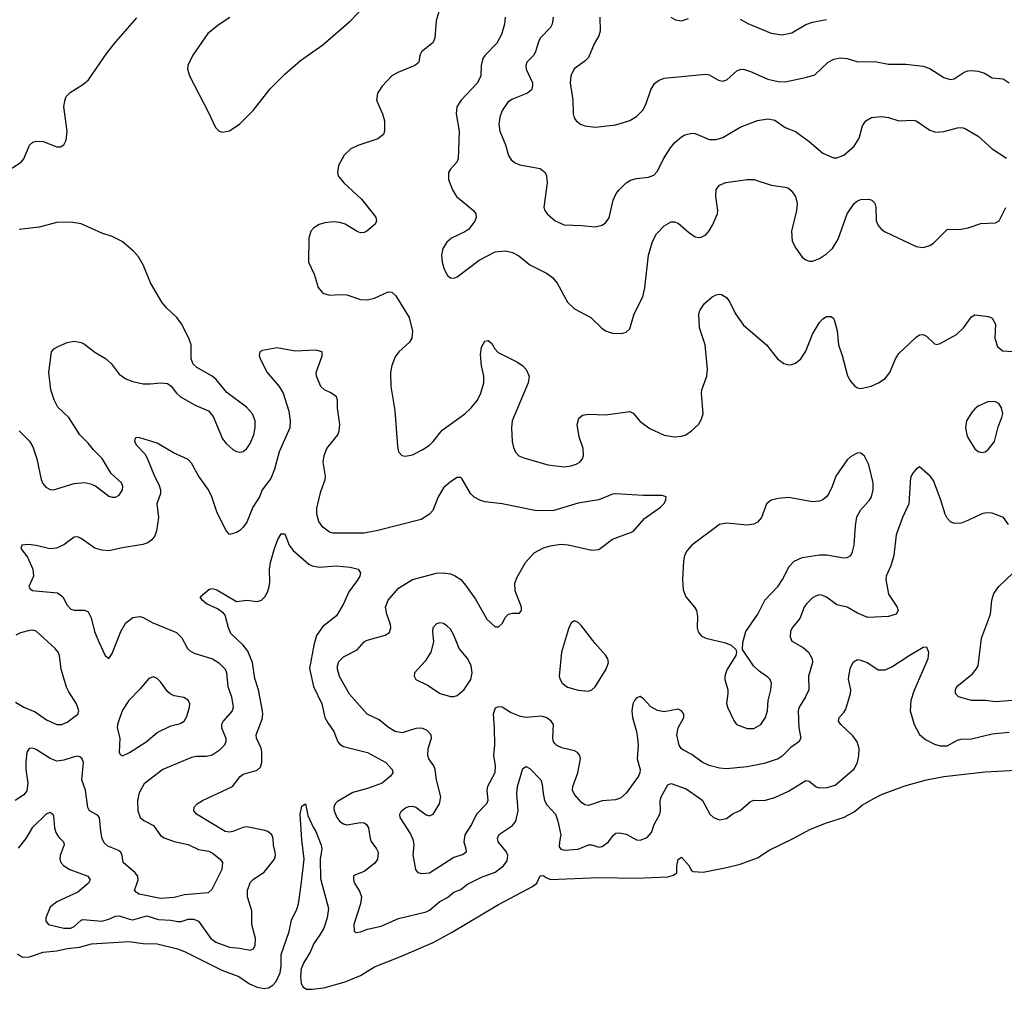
# Model space of a CAD drawing. Header units: inches. Extents: x 990586 to 1117858, y 769490 to 892071.
# Tile 161 of 248: x 1043894 to 1049601, y 839395 to 845016. Entities that reach past the tile are written whole.
import ezdxf

# ---------------------------------------------------------------- set-up
doc = ezdxf.new("R2010")
doc.units = ezdxf.units.IN
doc.header["$MEASUREMENT"] = 0
doc.layers.add('B0843', color=7, linetype='Continuous')
doc.layers.add('B0844', color=7, linetype='Continuous')

msp = doc.modelspace()

# ---------------------------------------------------------------- linework, layer by layer
at = {"layer": 'B0843', "color": 6}
for points, elevation in [([(1043880.6, 839600.6), (1043910, 839582.1), (1043950, 839582.9), (1044030, 839610.8), (1044110, 839617.4), (1044170, 839630.7), (1044240.7, 839639.3), (1044310, 839658.3), (1044527.5, 839672.5), (1044610, 839659.8), (1044690, 839658.3), (1044808, 839630), (1044850, 839614.5), (1045065.6, 839505.6), (1045164.1, 839470), (1045225.7, 839425.7), (1045270, 839407.8), (1045310, 839399.6), (1045336.1, 839403.9), (1045362, 839418), (1045380.5, 839439.5), (1045403.4, 839490), (1045409.4, 839530), (1045410, 839597), (1045456.3, 839730), (1045470, 839795.2), (1045500.8, 839859.2), (1045510.8, 839890), (1045524.5, 840000)], 2200), ([(1044281.2, 840000), (1044230, 839957.6), (1044110, 839901.4), (1044070, 839870.2), (1044045.4, 839810), (1044044.7, 839790), (1044060.9, 839770), (1044150, 839749), (1044190, 839748.5), (1044210, 839758.8), (1044250, 839795.2), (1044261.4, 839798.6), (1044370, 839790.7), (1044410, 839800.8), (1044450, 839818.3), (1044470, 839821.2), (1044530, 839800.5), (1044550, 839798.2), (1044630, 839820.7), (1044698.8, 839798.8), (1044770, 839796.2), (1044810, 839787.5), (1044830, 839788.5), (1044870, 839800.6), (1044902.3, 839802.3), (1044930, 839789.4), (1045001.4, 839690), (1045030, 839668.5), (1045110, 839638.9), (1045170, 839633.6), (1045230, 839622.3), (1045250, 839629.7), (1045259.4, 839650), (1045261.2, 839690), (1045238.9, 839770), (1045240.3, 839850), (1045213.7, 839930), (1045213.7, 839970), (1045225, 840000)], 2300), ([(1045021.2, 840000), (1045007.5, 839972.5), (1044986.4, 839953.6), (1044850, 839942.4), (1044790, 839927.5), (1044710, 839922.1), (1044587.3, 839947.3), (1044570, 839956.5), (1044560.1, 839970), (1044570, 840000)], 2400), ([(1045646.9, 840000), (1045684.1, 839864.1), (1045676.9, 839810), (1045656, 839750), (1045634.4, 839710), (1045599.2, 839660.8), (1045578, 839610), (1045540.2, 839550), (1045526.1, 839513.9), (1045520.9, 839470), (1045525.3, 839430), (1045534.2, 839410), (1045556, 839396), (1045590, 839394.8), (1045656.7, 839403.3), (1045781.1, 839438.9), (1045870, 839475.8), (1045950, 839524.9), (1046097.6, 839582.4), (1046290, 839667), (1046396.3, 839723.7), (1046670, 839886), (1046867.2, 839990), (1046879.1, 840000)], 2200), ([(1045840.8, 840000), (1045863.4, 839963.4), (1045874.5, 839930), (1045869.6, 839890), (1045830.4, 839770), (1045832, 839732), (1045844.9, 839724.9), (1045870, 839728.2), (1045910, 839743.4), (1045990, 839761.8), (1046090, 839805.9), (1046250, 839843.7), (1046270, 839854.3), (1046330, 839903.6), (1046373.7, 839926.3), (1046410, 839957.1), (1046450, 839973), (1046484.4, 840000)], 2300)]:
    msp.add_lwpolyline(points, dxfattribs=dict(at, elevation=elevation))
at = {"layer": 'B0844', "color": 6}
for points, elevation in [([(1045111.4, 845028.6), (1045050, 844988.7), (1044984.4, 844935.6), (1044896.8, 844810), (1044868, 844750), (1044866.5, 844730), (1044877.4, 844690), (1044992.4, 844470), (1045022.6, 844402.6), (1045030, 844389.2), (1045050, 844370.2), (1045070, 844363.5), (1045110, 844371.2), (1045170, 844412.2), (1045247.1, 844490), (1045344.8, 844615.2), (1045430, 844700.3), (1045521, 844779), (1045650, 844869.7), (1045810.7, 845010), (1045899.1, 845100.9)], 2500), ([(1046324.4, 845070), (1046308.2, 845010), (1046300.3, 844910), (1046290, 844882.9), (1046223.8, 844830), (1046212.6, 844810), (1046207.8, 844770), (1046198.8, 844761.2), (1046183.5, 844750), (1046085.8, 844710), (1046050.4, 844689.6), (1045995, 844630), (1045968.7, 844590), (1045962.4, 844550), (1045996.9, 844470), (1046007.6, 844430), (1046008.8, 844370), (1046002, 844350), (1045970, 844324.8), (1045853.5, 844286.5), (1045812.7, 844267.3), (1045773.9, 844230), (1045742.7, 844170), (1045735.1, 844130), (1045739.4, 844110), (1045772.2, 844070), (1045875.1, 843975.1), (1045950, 843880.2), (1045957.8, 843870), (1045962.5, 843850), (1045953.9, 843830), (1045905.6, 843790), (1045890, 843781.8), (1045870, 843780.6), (1045850, 843787.1), (1045779.5, 843830), (1045750, 843840.9), (1045710, 843843.9), (1045661.9, 843838.1), (1045630.5, 843829.5), (1045598.4, 843810), (1045582.3, 843790), (1045570.1, 843750), (1045567.6, 843610), (1045600.5, 843540.5), (1045623.2, 843463.2), (1045650, 843430.1), (1045690, 843418.1), (1045750, 843423.4), (1045790, 843420.2), (1045870, 843394.7), (1045910, 843391.8), (1045950, 843400.6), (1046030, 843438.8), (1046050, 843436.8), (1046074.5, 843414.5), (1046150.9, 843290), (1046170.9, 843210), (1046166.7, 843170), (1046153, 843147), (1046091.4, 843090), (1046070, 843061.1), (1046050, 843012), (1046042.9, 842970), (1046045.5, 842890), (1046068.6, 842750), (1046083.1, 842543.1), (1046090.1, 842510.1), (1046109, 842489), (1046130, 842485.1), (1046170, 842493.2), (1046230, 842523.6), (1046269, 842550), (1046290.1, 842569.9), (1046343, 842637), (1046473.7, 842730), (1046510, 842765.2), (1046546.6, 842810), (1046567.2, 842850), (1046583.9, 842910), (1046584.2, 842950), (1046569.9, 843010), (1046565.6, 843074.4), (1046570, 843118.4), (1046590, 843151.4), (1046610, 843155.6), (1046630, 843138), (1046647.2, 843107.2), (1046666.7, 843086.7), (1046780.2, 843030), (1046810, 843010.1), (1046830, 842987.6), (1046847.8, 842950), (1046841.6, 842910), (1046748.6, 842690), (1046744.1, 842650), (1046748.1, 842570), (1046755.5, 842535.5), (1046767.9, 842507.9), (1046787.6, 842487.6), (1046815.4, 842475.4), (1046954.7, 842434.7), (1047050, 842424.2), (1047090.2, 842429.8), (1047120, 842440), (1047139.9, 842450), (1047156.6, 842470), (1047162.1, 842490), (1047159.6, 842530), (1047137.4, 842597.4), (1047124.3, 842670), (1047134.2, 842705.8), (1047156.3, 842723.7), (1047190.2, 842729.8), (1047290, 842725.4), (1047430, 842745.3), (1047450, 842735.3), (1047490, 842687), (1047545.8, 842645.8), (1047630, 842608), (1047690, 842597.4), (1047730, 842600.8), (1047754.8, 842610), (1047788.2, 842631.8), (1047828.2, 842670), (1047844.6, 842695.4), (1047855.8, 842730), (1047845, 842850), (1047848.1, 842870), (1047876.7, 842950), (1047881.3, 842990), (1047867.5, 843130), (1047834.1, 843230), (1047829.9, 843310), (1047835.2, 843330), (1047862.5, 843370), (1047908.5, 843410), (1047930, 843420.4), (1047950, 843425.4), (1047962.6, 843422.6), (1047990, 843405.2), (1048010, 843379.1), (1048042.7, 843310), (1048090, 843245.5), (1048221.9, 843130), (1048286, 843050), (1048323.7, 843023.7), (1048350, 843014.7), (1048370, 843016.1), (1048390, 843023.8), (1048421.4, 843050), (1048450, 843094.3), (1048490, 843192.8), (1048530, 843260.5), (1048550, 843282.6), (1048570, 843294.5), (1048596, 843296), (1048610, 843285.5), (1048617.5, 843270), (1048632.5, 843212.5), (1048640.6, 843130), (1048661.6, 843070), (1048691.2, 842951.2), (1048710, 842919.7), (1048733.2, 842893.2), (1048750, 842882.4), (1048770, 842878.2), (1048830, 842890.9), (1048871.7, 842910), (1048910, 842936.5), (1048937.9, 842970), (1048970, 843049.5), (1048990, 843080.7), (1049090, 843174.7), (1049110, 843188.4), (1049130, 843190.8), (1049150, 843181.1), (1049197, 843137), (1049210, 843133.3), (1049230, 843137.8), (1049324.2, 843190), (1049364.9, 843230), (1049410, 843292.4), (1049430, 843305.6), (1049510, 843295.3), (1049530, 843286), (1049549.6, 843250), (1049546.1, 843170), (1049561.8, 843121.8), (1049590, 843095.3), (1049650, 843091.9)], 2500), ([(1043750, 844092.4), (1043902.6, 844190), (1043918.8, 844210), (1043950, 844287.9), (1043970, 844305.9), (1043990, 844312.2), (1044030, 844310.6), (1044110, 844278.2), (1044130, 844278.8), (1044149.8, 844290.2), (1044163.1, 844316.9), (1044168.6, 844370), (1044149.4, 844510), (1044154.6, 844545.4), (1044164, 844570), (1044185.6, 844594.4), (1044260.6, 844639.4), (1044292.9, 844667.1), (1044398.9, 844821.1), (1044452, 844888), (1044573.7, 845026.3)], 2500), ([(1046708.2, 845030), (1046704.3, 844990), (1046685.8, 844930), (1046659.3, 844880.7), (1046592.6, 844810), (1046579.2, 844790), (1046569.1, 844750.9), (1046566, 844690), (1046547.2, 844650), (1046453.1, 844550), (1046426.8, 844510), (1046422.9, 844470), (1046441.7, 844370), (1046434.6, 844210), (1046427.5, 844190), (1046391.3, 844150), (1046379.8, 844130), (1046379.9, 844090), (1046402.6, 844030), (1046425.9, 843990), (1046523.4, 843910), (1046538, 843890), (1046539.9, 843870), (1046532, 843848), (1046497.8, 843802.2), (1046474.2, 843785.8), (1046396.8, 843750), (1046370, 843726.9), (1046345.6, 843690), (1046338.2, 843650), (1046343, 843610), (1046354.1, 843570), (1046373, 843533), (1046390, 843519), (1046410, 843517.2), (1046430, 843524.8), (1046557.7, 843622.3), (1046650, 843670), (1046710, 843675.5), (1046750, 843666.2), (1046786.3, 843646.3), (1046850, 843593.8), (1046946.8, 843546.8), (1046981.6, 843521.6), (1047008.7, 843488.7), (1047070, 843378.3), (1047110, 843339.8), (1047205, 843290), (1047265.7, 843230), (1047290, 843212.5), (1047330, 843198.6), (1047383.3, 843196.7), (1047410, 843204.2), (1047430, 843224.4), (1047456.5, 843310), (1047506.4, 843410), (1047517.7, 843462.3), (1047538, 843650), (1047561.6, 843730), (1047585.8, 843774.2), (1047630, 843821.4), (1047670, 843843.4), (1047690, 843844.4), (1047710, 843836.6), (1047770, 843784.1), (1047810, 843757.6), (1047830, 843753), (1047844.8, 843755.2), (1047870, 843768.2), (1047890, 843791.2), (1047910, 843825.4), (1047938.2, 843890), (1047940.6, 843910), (1047928.8, 843991.2), (1047930, 844031), (1047950, 844056.5), (1047987.6, 844072.4), (1048110, 844089.3), (1048150, 844089.2), (1048250, 844056.9), (1048330, 844045.9), (1048350, 844038.8), (1048366.5, 844026.5), (1048390.4, 843990.4), (1048400, 843950), (1048396.7, 843910), (1048367.7, 843790), (1048371.9, 843731.9), (1048391.9, 843691.9), (1048430, 843639.4), (1048450, 843623.7), (1048470, 843616.8), (1048490, 843616.6), (1048530, 843631.6), (1048570, 843658), (1048604.9, 843690), (1048637.3, 843742.7), (1048690, 843891.2), (1048730, 843949.5), (1048750, 843965.9), (1048770, 843974), (1048815.8, 843975.8), (1048832.9, 843970), (1048850, 843952.9), (1048855.8, 843930), (1048858.5, 843850), (1048870, 843822.3), (1048890, 843799.1), (1048910, 843785.7), (1049090, 843700.7), (1049130, 843694.6), (1049170, 843705.9), (1049190, 843720.5), (1049270, 843800.1), (1049350, 843801.1), (1049391.4, 843808.6), (1049465, 843835), (1049550, 843837.3), (1049570.4, 843850), (1049610, 843927.9)], 2600), ([(1046985.8, 845030), (1046979.7, 844990), (1046969.7, 844970), (1046910.8, 844909.2), (1046898.3, 844881.7), (1046884.3, 844830), (1046871.7, 844808.3), (1046833.6, 844770), (1046827.5, 844750), (1046830.3, 844730), (1046865.5, 844650), (1046866.8, 844630), (1046860.5, 844610), (1046837.5, 844590), (1046750, 844555.3), (1046722.8, 844537.2), (1046690.1, 844490), (1046676.6, 844450), (1046671.7, 844410), (1046676.2, 844370), (1046709.2, 844290), (1046728, 844228), (1046742.7, 844202.7), (1046765.3, 844185.3), (1046793.5, 844173.5), (1046910, 844152.6), (1046938.8, 844130), (1046947.4, 844110), (1046951.7, 844070), (1046932, 843930), (1046938.4, 843910), (1046951.9, 843890), (1046997.1, 843850), (1047050, 843826.2), (1047150, 843823.1), (1047230, 843814.4), (1047270, 843824.6), (1047290, 843838.6), (1047310, 843867.6), (1047334.6, 843970), (1047351.7, 844008.3), (1047367.9, 844030), (1047410, 844069.5), (1047434.9, 844085.1), (1047470, 844095.1), (1047538, 844102), (1047570, 844113.8), (1047590, 844137.8), (1047625.1, 844210), (1047666.4, 844273.6), (1047690, 844301.7), (1047730, 844336.9), (1047750, 844348.9), (1047790, 844358.8), (1047810, 844356.3), (1047890, 844320.5), (1047930, 844321), (1047970, 844333), (1048070, 844392.5), (1048170, 844430.7), (1048230, 844441.3), (1048270, 844432.7), (1048330, 844391.8), (1048390, 844366.9), (1048470, 844310), (1048550, 844241.8), (1048610, 844215.5), (1048630, 844215), (1048670, 844230.8), (1048730, 844283.2), (1048759.1, 844330), (1048778.5, 844401.5), (1048798.1, 844430), (1048831.6, 844448.4), (1048890, 844454.3), (1048930, 844449.1), (1048990, 844430.1), (1049070, 844433.3), (1049090, 844428.9), (1049170, 844374.9), (1049204, 844364), (1049250, 844367.7), (1049330, 844388.7), (1049350, 844391.1), (1049370, 844387), (1049450, 844340.1), (1049530, 844267.6), (1049613.3, 844213.3)], 2700), ([(1047256.7, 845030), (1047257.9, 844950), (1047250, 844922.5), (1047224.3, 844875.7), (1047190, 844796.3), (1047170, 844774.9), (1047108.6, 844731.4), (1047088.5, 844690), (1047084.2, 844650), (1047100.7, 844550), (1047101.7, 844470), (1047107.4, 844447.4), (1047119.4, 844430), (1047145.2, 844410), (1047170, 844399.8), (1047230, 844392.3), (1047350, 844407), (1047430, 844431), (1047470, 844453.9), (1047507.4, 844492.6), (1047525.3, 844530), (1047552.4, 844610), (1047573.9, 844646.1), (1047596, 844664), (1047630, 844676.3), (1047870, 844700.6), (1047890, 844695.4), (1047944.6, 844664.6), (1047970, 844660.1), (1047992.6, 844667.4), (1048050, 844718.7), (1048070, 844727.3), (1048090, 844728.4), (1048130, 844715.9), (1048230, 844670.3), (1048290, 844657), (1048330, 844656.4), (1048457.3, 844682.7), (1048503.1, 844696.9), (1048580.2, 844770), (1048612.5, 844787.5), (1048650, 844795.4), (1048690, 844791.2), (1048752.3, 844772.3), (1048850, 844773.6), (1048930, 844757.1), (1049030, 844758.3), (1049130, 844745.9), (1049170, 844732.8), (1049250, 844680.5), (1049290, 844669.7), (1049310, 844673.8), (1049369.1, 844710.9), (1049390, 844718.5), (1049410, 844721.8), (1049450, 844718.4), (1049485.3, 844705.3), (1049530, 844678.2), (1049593.9, 844673.9), (1049630, 844649.4)], 2800), ([(1047668.5, 845030), (1047694.8, 845014.8), (1047730.2, 845010.2), (1047770, 845022.5)], 2900), ([(1048070, 845018), (1048114.6, 844994.6), (1048250, 844936.8), (1048312.8, 844927.2), (1048370, 844939.9), (1048450, 844987.4), (1048490, 845001.9), (1048570, 845016.5)], 2900), ([(1043890, 842633.1), (1043950, 842571.6), (1043970, 842539.4), (1043993.4, 842470), (1044019, 842350), (1044027.9, 842327.9), (1044045.6, 842305.6), (1044070, 842292.5), (1044090, 842291.3), (1044210, 842327.2), (1044270, 842332.6), (1044305.1, 842325.1), (1044332.6, 842312.6), (1044410, 842254.4), (1044430, 842247.3), (1044450, 842247.8), (1044470, 842258.9), (1044489.9, 842290.1), (1044491.7, 842310), (1044484.3, 842330), (1044425, 842385), (1044372.4, 842472.4), (1044321.6, 842521.6), (1044290, 842561.8), (1044243.2, 842610), (1044178.2, 842710), (1044115.7, 842770), (1044093, 842813), (1044073.7, 842870), (1044062.7, 842970), (1044078.4, 843090), (1044092, 843108), (1044117.8, 843122.2), (1044170, 843144.7), (1044210, 843152), (1044250, 843144.4), (1044270, 843134.6), (1044330, 843088.1), (1044391.4, 843051.4), (1044423.4, 843023.4), (1044470, 842960.8), (1044510, 842933), (1044550, 842917.9), (1044610, 842905.5), (1044650, 842904.6), (1044711.5, 842911.5), (1044750, 842906.2), (1044771.5, 842891.5), (1044802.5, 842850), (1044826.6, 842830), (1044910, 842780.4), (1044988.7, 842748.7), (1045015.4, 842715.4), (1045070, 842586.4), (1045090, 842559.4), (1045130, 842523.8), (1045150, 842512.7), (1045170, 842508.3), (1045190, 842513.3), (1045210, 842529.1), (1045230, 842559.3), (1045251.2, 842610), (1045259.5, 842650), (1045259.4, 842690), (1045243.6, 842730), (1045208.1, 842770), (1045095, 842855), (1045031.8, 842930), (1045010, 842949.5), (1044920, 843000), (1044898.6, 843018.6), (1044887.2, 843050), (1044888.6, 843130), (1044874.5, 843170), (1044832.7, 843252.7), (1044804.8, 843290), (1044744.6, 843344.6), (1044718.5, 843378.5), (1044652, 843490), (1044611.4, 843591.4), (1044581.8, 843641.8), (1044553.1, 843673.1), (1044487, 843730), (1044430, 843759.1), (1044370, 843778.7), (1044250, 843831.8), (1044190, 843841.7), (1044110, 843840.3), (1044006.5, 843813.5), (1043890, 843799.3)], 2500), ([(1049624.9, 842090), (1049595.9, 842130), (1049530, 842155), (1049496.6, 842156.6), (1049470, 842150.9), (1049390, 842112.1), (1049350, 842097.7), (1049310, 842095), (1049290, 842105), (1049270, 842125.5), (1049257.8, 842150), (1049233.7, 842230), (1049190, 842344.6), (1049170.5, 842370), (1049110, 842423.2), (1049090, 842410.3), (1049070, 842387.4), (1049057.3, 842362.7), (1049047, 842210), (1049011.1, 842130), (1048973.9, 842030), (1048960.2, 841910), (1048942.5, 841850), (1048916.9, 841790), (1048913.4, 841770), (1048930, 841684.9), (1048980.9, 841610), (1048985.3, 841590), (1048973.8, 841570), (1048930, 841556.2), (1048810, 841551.1), (1048750, 841575.9), (1048690, 841610.9), (1048630, 841624.6), (1048570, 841667.8), (1048550, 841678.1), (1048530, 841681.1), (1048510, 841676.6), (1048490, 841664.6), (1048453.5, 841630), (1048441.3, 841610), (1048415.5, 841544.5), (1048372, 841490), (1048361.3, 841470), (1048359, 841439), (1048370, 841413.3), (1048435.9, 841375.9), (1048465.9, 841350), (1048487.2, 841310), (1048488.3, 841290), (1048465.5, 841210), (1048467.8, 841130), (1048449.2, 841090), (1048412, 841030), (1048407, 841010), (1048410.2, 840910), (1048420.7, 840850), (1048410.7, 840830), (1048362.9, 840797.1), (1048314.2, 840745.8), (1048290, 840730.9), (1048210, 840703.5), (1048110, 840685), (1047990, 840672.9), (1047950, 840677.2), (1047890, 840692.1), (1047850, 840712.2), (1047790, 840756.1), (1047740.8, 840780.8), (1047728.7, 840790), (1047716.3, 840810), (1047702.5, 840870), (1047710.3, 840910), (1047743.4, 840970), (1047742.7, 840990), (1047730.1, 841010.1), (1047710, 841018), (1047630, 841004.3), (1047590, 841011.3), (1047551.8, 841031.8), (1047510, 841079.6), (1047490, 841092), (1047470, 841085.5), (1047457.6, 841070), (1047448.5, 841050), (1047442.9, 841010), (1047445.9, 840970), (1047469.1, 840890), (1047475.2, 840850), (1047477.9, 840810), (1047473.1, 840730), (1047489.5, 840670), (1047488.4, 840650), (1047479.7, 840630), (1047408.9, 840531.1), (1047376.9, 840503.1), (1047347.5, 840492.5), (1047270, 840486.8), (1047190, 840460.7), (1047170, 840464.8), (1047150, 840477.9), (1047110, 840523.9), (1047098, 840550), (1047100.2, 840570), (1047128.6, 840650), (1047143.8, 840730), (1047140.4, 840750), (1047127.6, 840767.6), (1047110, 840778), (1047035.6, 840795.6), (1047007.9, 840807.9), (1046997.4, 840817.4), (1046988.8, 840830), (1046983.7, 840850), (1046987.1, 840930), (1046975.4, 840950), (1046950, 840969), (1046918.5, 840978.5), (1046830, 840970), (1046796, 840976), (1046739.6, 840999.6), (1046690, 841030.5), (1046666.9, 841033.1), (1046650, 841024.3), (1046637.8, 840990), (1046645, 840910), (1046646.6, 840810), (1046640.9, 840750), (1046650.4, 840690), (1046648.4, 840650), (1046606.1, 840570), (1046602.2, 840550), (1046606.8, 840490), (1046600.2, 840470), (1046542, 840410), (1046512.6, 840350), (1046473.3, 840290), (1046468.9, 840250), (1046480.4, 840210), (1046481.1, 840190), (1046463.6, 840176.4), (1046410, 840159.8), (1046270, 840068.9), (1046224.2, 840064.2), (1046204.5, 840070), (1046190.1, 840090), (1046174.6, 840174.6), (1046179.7, 840230), (1046177, 840257), (1046158.3, 840298.3), (1046098.6, 840390), (1046096.9, 840410), (1046107.8, 840430), (1046130, 840447.8), (1046150, 840455.3), (1046170, 840456.1), (1046190, 840450.4), (1046250, 840405.4), (1046270, 840399.6), (1046290.6, 840410), (1046326.7, 840470), (1046334.4, 840510), (1046308.9, 840610), (1046302.8, 840670), (1046294.2, 840690), (1046265.2, 840730), (1046259.5, 840750), (1046262, 840790), (1046281.3, 840850), (1046279, 840870), (1046254.9, 840894.9), (1046230, 840906), (1046210, 840909.1), (1046190, 840907.2), (1046110, 840882.4), (1046070, 840889.5), (1046031.8, 840911.8), (1045977.9, 840957.9), (1045908, 840990), (1045805.2, 841105.2), (1045747.9, 841207.9), (1045735.4, 841250), (1045735.3, 841270), (1045744.2, 841295.8), (1045770, 841322), (1045850, 841363.6), (1045890, 841409.5), (1045902.6, 841417.4), (1046012.8, 841447.2), (1046036.5, 841463.5), (1046045.3, 841490), (1046044.1, 841510), (1046021.3, 841570), (1046013.9, 841610), (1046029.1, 841650), (1046090, 841720.1), (1046171.2, 841770), (1046310, 841807.3), (1046350, 841809.7), (1046390, 841804), (1046414.7, 841794.7), (1046450, 841769.9), (1046478.5, 841738.5), (1046536.8, 841656.8), (1046601.1, 841541.1), (1046650, 841495.3), (1046670, 841496.7), (1046690, 841515.2), (1046710, 841551.9), (1046726.4, 841570), (1046750, 841575.8), (1046790, 841574.6), (1046802.8, 841590), (1046802.4, 841610), (1046765.8, 841705.8), (1046763.3, 841750), (1046776.7, 841783.3), (1046826.3, 841870), (1046875.7, 841924.3), (1046930, 841955), (1046970, 841966.2), (1047030, 841974.9), (1047072.3, 841972.3), (1047210, 841941.4), (1047250, 841943.9), (1047330, 842003.9), (1047450, 842049.1), (1047515.4, 842124.6), (1047607.3, 842190), (1047627.8, 842210), (1047639.7, 842230), (1047640.3, 842250), (1047618.1, 842258.1), (1047510, 842258.1), (1047347.3, 842267.3), (1047330, 842264.8), (1047250, 842233), (1047130, 842213.5), (1046990.1, 842169.9), (1046889, 842169), (1046690, 842209.5), (1046590, 842220.6), (1046560.4, 842230), (1046528.7, 842248.7), (1046507, 842270), (1046456.1, 842356.1), (1046450, 842361.8), (1046430, 842361.3), (1046390, 842336.8), (1046350, 842301.8), (1046318.5, 842250), (1046288.3, 842170), (1046270, 842148.6), (1046221.8, 842118.2), (1045970, 842054.1), (1045890, 842038.6), (1045710, 842039.3), (1045690, 842044.6), (1045650, 842073.2), (1045626.9, 842106.9), (1045616.1, 842150), (1045616.8, 842183.2), (1045639.1, 842280.9), (1045665, 842350), (1045665.8, 842370), (1045653.3, 842450), (1045658.9, 842490), (1045674.1, 842530), (1045737, 842610), (1045746, 842630), (1045749.7, 842670), (1045736.2, 842763.8), (1045736.6, 842810), (1045729.7, 842829.7), (1045701.9, 842850), (1045660.9, 842870), (1045638.5, 842890), (1045613.4, 842950), (1045611.6, 842970), (1045647.1, 843067.1), (1045646.4, 843090), (1045610, 843100.2), (1045490, 843094.1), (1045386, 843114), (1045301.7, 843098.3), (1045286.4, 843090), (1045282.7, 843070), (1045286.8, 843050), (1045329.2, 842970), (1045396.9, 842890), (1045421.2, 842850), (1045453.3, 842746.7), (1045460.8, 842690), (1045460.1, 842650), (1045397.7, 842510), (1045370.9, 842410), (1045350, 842355.9), (1045300.1, 842290), (1045284.8, 842250), (1045246.1, 842190), (1045210, 842102.4), (1045190, 842073.2), (1045170, 842055), (1045150, 842042.8), (1045110, 842030.6), (1045090, 842054), (1045037.6, 842157.6), (1045006.7, 842250), (1044988.3, 842290), (1044931, 842371), (1044890, 842445.5), (1044870, 842466.5), (1044784.7, 842504.7), (1044690, 842560.1), (1044590, 842592.2), (1044570, 842593.7), (1044563, 842590), (1044560.2, 842570), (1044570.6, 842550), (1044618.3, 842498.3), (1044633.6, 842473.6), (1044674.6, 842370), (1044701.1, 842321.1), (1044710, 842290), (1044709.8, 842270), (1044688.2, 842210), (1044698.3, 842130), (1044687.5, 842052.5), (1044677.1, 842022.9), (1044659.6, 842000.4), (1044636.6, 841983.4), (1044607.1, 841972.9), (1044490, 841954.5), (1044410, 841936.5), (1044370, 841939.7), (1044330, 841953), (1044250, 842008.4), (1044230, 842017.2), (1044210, 842016.6), (1044149.2, 841970.8), (1044108, 841952), (1044069.1, 841949.1), (1043990, 841968.6), (1043945.8, 841974.2), (1043906, 841970), (1043899.7, 841950), (1043939.4, 841899.4), (1043970.3, 841830), (1043973.2, 841790), (1043947.2, 841730), (1043955.5, 841715.5), (1043967.5, 841707.5), (1043984.8, 841704.8), (1044112.7, 841692.7), (1044143.8, 841670), (1044170, 841622.3), (1044190, 841598.8), (1044210, 841592.9), (1044270, 841592.2), (1044290, 841583.7), (1044309.1, 841549.1), (1044328.3, 841470), (1044350, 841413.9), (1044390, 841329), (1044410, 841313.3), (1044430, 841340.7), (1044479.6, 841470), (1044510, 841519.9), (1044550, 841550), (1044590, 841555.7), (1044610, 841550.8), (1044661.1, 841521.1), (1044803.1, 841463.1), (1044833.1, 841433.1), (1044867.4, 841370), (1044878.6, 841358.6), (1044904.2, 841344.2), (1045010.6, 841310.6), (1045047.3, 841287.3), (1045084, 841250), (1045092.5, 841230), (1045100, 841150), (1045120.8, 841090), (1045131, 841030), (1045126.2, 841010), (1045073, 840950), (1045063.7, 840930), (1045064.4, 840910), (1045088.7, 840850), (1045089, 840830), (1045080.6, 840810), (1045050, 840779.2), (1045008.7, 840751.3), (1044975.8, 840744.2), (1044915.8, 840744.2), (1044890, 840739.5), (1044723, 840670), (1044614.6, 840585.4), (1044586, 840534), (1044577.4, 840490), (1044579, 840430), (1044591.6, 840391.6), (1044613.6, 840373.6), (1044670, 840344.1), (1044710, 840286.7), (1044732.2, 840272.2), (1044790, 840251), (1044870, 840234.1), (1044930, 840204.8), (1044990, 840195.7), (1045010, 840186), (1045055, 840150), (1045069.6, 840130), (1045065.7, 840090), (1045021.2, 840000)], 2400), ([(1045225, 840000), (1045230, 840013.3), (1045250, 840032.8), (1045310, 840074.6), (1045371.6, 840150), (1045376.6, 840170), (1045375, 840190), (1045365.5, 840230), (1045363, 840270), (1045355.8, 840290), (1045332.1, 840310), (1045315.7, 840315.7), (1045210, 840335.9), (1045186.4, 840333.6), (1045130, 840309.8), (1045110, 840306.4), (1045085.6, 840310), (1044917.8, 840410), (1044904.1, 840430), (1044904.6, 840450), (1044923.4, 840470), (1044954, 840490), (1045126.9, 840570), (1045172.2, 840627.8), (1045190, 840641.8), (1045270, 840666.1), (1045290, 840683.1), (1045297.2, 840710), (1045297.3, 840770), (1045292.8, 840792.8), (1045265.6, 840850), (1045264.8, 840870), (1045299.6, 840960.4), (1045304, 840990), (1045301.9, 841010), (1045278.8, 841130), (1045257, 841197), (1045243.2, 841290), (1045216, 841356), (1045190, 841390), (1045118.3, 841458.3), (1045103.6, 841490), (1045084, 841564), (1045075.8, 841575.8), (1045041.1, 841601.1), (1044976, 841630), (1044950.8, 841650), (1044940.5, 841670), (1044990, 841713.4), (1045010, 841717.8), (1045036.2, 841710), (1045150, 841642.7), (1045210, 841649.8), (1045270, 841642.1), (1045295.3, 841650), (1045314.8, 841670), (1045330, 841697.6), (1045340.6, 841730), (1045344.6, 841755.4), (1045342.4, 841830), (1045348.3, 841870), (1045370.2, 841950), (1045390, 842002.5), (1045410, 842034.4), (1045430, 842034.5), (1045455.8, 841970), (1045479.4, 841939.4), (1045570, 841860.4), (1045589.1, 841849.1), (1045630, 841841.4), (1045729.1, 841849.1), (1045810, 841841.7), (1045856.6, 841830), (1045870.1, 841810), (1045864.6, 841790), (1045850, 841765.2), (1045801.4, 841698.6), (1045770.3, 841630), (1045730, 841559.4), (1045650, 841497.7), (1045614.2, 841445.8), (1045598.1, 841390), (1045573.7, 841253.7), (1045597.7, 841150), (1045645.5, 841050), (1045663, 840970), (1045679, 840939), (1045714.3, 840890), (1045737.6, 840830), (1045750, 840815.7), (1045770, 840803), (1045910, 840768.2), (1046016.4, 840710), (1046052.2, 840670), (1046056.3, 840650), (1046044.1, 840630), (1045994.3, 840590), (1045910, 840558.4), (1045823.9, 840536.1), (1045736.7, 840483.3), (1045723.1, 840470), (1045714.8, 840450), (1045716.1, 840430), (1045731.9, 840390), (1045750, 840366.7), (1045770, 840353.6), (1045790, 840349.2), (1045870, 840361.9), (1045890, 840359.8), (1045903.9, 840350), (1045915.9, 840330), (1045924.6, 840270), (1045931.4, 840251.4), (1045962.6, 840210), (1045970.8, 840190), (1045966.9, 840150), (1045953.3, 840126.7), (1045890, 840077), (1045840.8, 840059.2), (1045829.3, 840050), (1045828, 840030), (1045834.7, 840010), (1045840.8, 840000)], 2300), ([(1049650, 841069.7), (1049550, 841061.3), (1049490, 841068.2), (1049410, 841069.1), (1049336.1, 841090), (1049318.8, 841110), (1049317.3, 841130), (1049325.6, 841150), (1049416.2, 841223.8), (1049438.8, 841250), (1049448.5, 841270), (1049467.9, 841430), (1049520.4, 841570), (1049529.1, 841650), (1049541.1, 841690), (1049570, 841730), (1049652, 841810)], 2400), ([(1043870, 841060), (1043917.3, 841030), (1043983.2, 841003.2), (1044050, 840957.3), (1044110, 840930.8), (1044137.7, 840930), (1044170, 840943.5), (1044231.1, 840988.9), (1044237, 841010), (1044223.2, 841050), (1044178.4, 841118.4), (1044165.9, 841145.9), (1044135, 841250), (1044124.4, 841330), (1044116.7, 841350), (1044100.2, 841370), (1043990, 841471.6), (1043970, 841476.2), (1043950, 841474.1), (1043898.5, 841461.5), (1043871.2, 841448.8)], 2500), ([(1046484.4, 840000), (1046490, 840004.4), (1046570, 840045.8), (1046650, 840073), (1046698.5, 840110), (1046719.6, 840140.4), (1046723.4, 840170), (1046713.2, 840193.2), (1046667.9, 840250), (1046663.8, 840270), (1046671.6, 840290), (1046681, 840299), (1046750, 840343.5), (1046770, 840370), (1046783.8, 840430), (1046775.1, 840530), (1046778.4, 840570), (1046810, 840674.4), (1046830, 840686.9), (1046850, 840675.5), (1046914.1, 840610), (1046922.7, 840582.7), (1046927.5, 840530), (1046936.6, 840490), (1046950, 840464.4), (1046998.6, 840410), (1047013.6, 840370), (1047030.8, 840290), (1047021.9, 840250), (1047021.7, 840221.7), (1047030, 840206.9), (1047050, 840201.9), (1047130, 840207.9), (1047190, 840232.7), (1047210, 840231.5), (1047250, 840219.5), (1047270, 840222.1), (1047307.3, 840250), (1047333.4, 840286.6), (1047350, 840299.7), (1047370, 840302.1), (1047410, 840293.3), (1047470, 840261.4), (1047490, 840258.9), (1047530, 840275.5), (1047556.6, 840303.4), (1047572.1, 840350), (1047604.5, 840410), (1047608.1, 840430), (1047605.5, 840490), (1047611.4, 840510), (1047650, 840580.5), (1047670, 840587.9), (1047756.6, 840556.6), (1047839.8, 840499.8), (1047851, 840490), (1047893.9, 840410), (1047914.7, 840390), (1047950, 840378.2), (1047990, 840385.2), (1048030, 840413.1), (1048070, 840432.1), (1048130, 840484.1), (1048150, 840490.7), (1048210, 840490.3), (1048270, 840506.7), (1048350, 840543.5), (1048450, 840604.6), (1048470, 840600.9), (1048510, 840568.7), (1048530, 840562.1), (1048575, 840565), (1048621.1, 840578.9), (1048730, 840672.3), (1048749.1, 840710), (1048757, 840750), (1048759.3, 840790), (1048748.3, 840830), (1048723.8, 840863.8), (1048653.7, 840930), (1048640.3, 840950), (1048643, 840970), (1048670, 840998.8), (1048681.7, 841018.3), (1048708.7, 841110), (1048710.7, 841130.7), (1048697.8, 841190), (1048699, 841210), (1048710, 841260.8), (1048726.1, 841293.9), (1048750, 841305.9), (1048770, 841302.3), (1048810, 841287), (1048870, 841246.7), (1048910, 841247.7), (1048950, 841263.8), (1049050, 841330.6), (1049130, 841377.6), (1049150, 841380.3), (1049161.9, 841350), (1049157.4, 841310), (1049075.9, 841124.1), (1049060, 841070), (1049055.3, 841010), (1049079.3, 840930), (1049110, 840872.2), (1049143.8, 840843.8), (1049196.4, 840816.4), (1049230, 840805.6), (1049270, 840806.8), (1049330, 840838.9), (1049350, 840844.9), (1049410, 840847.1), (1049530, 840875.2), (1049630, 840885.4)], 2300), ([(1044570, 840000), (1044579.9, 840030), (1044577.9, 840050), (1044563.7, 840070), (1044494.5, 840130), (1044488.4, 840170), (1044480, 840190), (1044461.9, 840201.9), (1044404.2, 840224.2), (1044383.2, 840243.2), (1044371.9, 840270), (1044363.8, 840310), (1044356.3, 840390), (1044343.9, 840403.9), (1044298.4, 840430), (1044288.1, 840448.1), (1044275.3, 840550), (1044254.2, 840610), (1044263.1, 840710), (1044256.9, 840730), (1044242.2, 840742.2), (1044230, 840745.5), (1044210, 840742.9), (1044150, 840722.5), (1044110, 840717.1), (1044070, 840732.3), (1043990, 840784.9), (1043970, 840793.5), (1043948.3, 840791.7), (1043935.4, 840770), (1043929.6, 840710), (1043930.1, 840670), (1043941.1, 840590), (1043935.1, 840544.9), (1043917.2, 840522.8), (1043868.3, 840490)], 2400), ([(1046879.1, 840000), (1046890.9, 840010), (1046910, 840052.4), (1046930, 840054.3), (1046943.1, 840043.1), (1046971.5, 840031.5), (1047250, 840043.6), (1047470, 840039.8), (1047650, 840046.8), (1047683.3, 840056.7), (1047702.2, 840070), (1047701.9, 840110), (1047710, 840147.9), (1047730, 840161.2), (1047774, 840110), (1047785.1, 840085.1), (1047797.3, 840077.3), (1047854.8, 840074.8), (1047990, 840101.2), (1048070, 840120.9), (1048170, 840157.7), (1048237.7, 840202.3), (1048370, 840264.5), (1048476.8, 840323.2), (1048570, 840359.2), (1048669.3, 840390), (1048730, 840422.7), (1048777.9, 840462.1), (1048840.2, 840499.8), (1048890, 840523.6), (1049025, 840575), (1049150, 840608.3), (1049250, 840628.3), (1049490, 840655.6), (1049670, 840665.1)], 2200), ([(1045524.5, 840000), (1045543.1, 840150), (1045530, 840261.2), (1045519.9, 840410), (1045530, 840457.1), (1045550, 840470.8), (1045563.3, 840403.3), (1045594.6, 840334.6), (1045610.5, 840310), (1045641.5, 840230), (1045645.7, 840210), (1045635.4, 840150), (1045636.9, 840036.9), (1045646.9, 840000)], 2200), ([(1043887, 840213), (1043931.1, 840268.9), (1043970, 840335.5), (1044050, 840412.1), (1044070, 840421.8), (1044086.3, 840410), (1044090, 840400.4), (1044096.4, 840330), (1044103.2, 840303.2), (1044118.3, 840278.3), (1044147.7, 840250), (1044151.9, 840231.9), (1044127.6, 840170), (1044126.8, 840150), (1044132.9, 840130), (1044149.9, 840109.9), (1044183.8, 840090), (1044288.7, 840050), (1044302.9, 840030), (1044293.3, 840010), (1044281.2, 840000)], 2300)]:
    msp.add_lwpolyline(points, dxfattribs=dict(at, elevation=elevation))
at = {"layer": 'B0844', "color": 6, "elevation": 2500}
for points in [[(1049510, 842802.4), (1049450, 842774.8), (1049430, 842760.3), (1049410, 842737.7), (1049382, 842690), (1049375.4, 842650), (1049382.9, 842610), (1049391.7, 842590), (1049430, 842528.7), (1049450, 842512.3), (1049470, 842506), (1049490, 842510.7), (1049510, 842525.6), (1049543.9, 842570), (1049564.9, 842655.1), (1049587.5, 842710), (1049592, 842732), (1049584.9, 842764.9), (1049569.9, 842789.9), (1049550, 842801.3)], [(1048750, 842505.5), (1048710, 842481.7), (1048690, 842463.4), (1048623.8, 842370), (1048603.6, 842310), (1048584.7, 842270), (1048570.9, 842249.1), (1048550, 842232.7), (1048530, 842224.7), (1048490, 842220.7), (1048350, 842245.7), (1048290, 842240.6), (1048249.5, 842230.5), (1048223.4, 842210), (1048194.5, 842130), (1048170, 842102), (1048148.2, 842091.8), (1048110, 842085.9), (1047990, 842097.6), (1047950, 842089.2), (1047789.6, 841970.4), (1047762, 841938), (1047747, 841910), (1047740.9, 841879.1), (1047735.9, 841770), (1047738.6, 841710), (1047755.6, 841670), (1047805.1, 841610), (1047816, 841590), (1047823.1, 841556.9), (1047820.7, 841490), (1047826.6, 841466.6), (1047844.2, 841444.2), (1047870.1, 841430.1), (1047984, 841404), (1048016.9, 841390), (1048045.7, 841365.7), (1048049.4, 841350), (1048044.5, 841330), (1047993.2, 841246.8), (1047980.8, 841210), (1047981.4, 841190), (1047997.9, 841130), (1047999.4, 841110), (1047991.4, 841051.4), (1047996.6, 841030), (1048032.6, 840952.6), (1048049.2, 840929.2), (1048110, 840906.2), (1048150, 840906.2), (1048190, 840930.8), (1048217.3, 840970), (1048228.2, 841010), (1048232.4, 841070), (1048247.3, 841130), (1048250.7, 841170), (1048243.3, 841190), (1048230, 841205.1), (1048180.1, 841240.1), (1048148, 841270), (1048083.8, 841363.8), (1048086.2, 841406.2), (1048102.1, 841470), (1048172.6, 841570), (1048213.5, 841650), (1048290, 841731.9), (1048316.2, 841770), (1048354, 841846), (1048382.6, 841877.4), (1048430, 841897.5), (1048530, 841913.3), (1048570, 841913.3), (1048670, 841895.6), (1048690, 841897.4), (1048710.7, 841910), (1048721, 841930), (1048731.2, 841970), (1048738.1, 842081.9), (1048745.9, 842134.1), (1048767, 842173), (1048819.3, 842230), (1048830.6, 842250), (1048841.7, 842290), (1048840.9, 842330), (1048815.2, 842435.2), (1048790, 842485.6), (1048770, 842503.1)], [(1046330, 841519), (1046310, 841514.4), (1046288.9, 841490), (1046286.6, 841470), (1046292.5, 841410), (1046277.9, 841350), (1046243.5, 841296.5), (1046183, 841230), (1046179.4, 841210), (1046190.1, 841190), (1046258.1, 841158.1), (1046330.3, 841110.3), (1046390, 841092.8), (1046410, 841092.5), (1046430, 841098.5), (1046470, 841133.1), (1046509.2, 841190), (1046516.2, 841230), (1046510, 841270), (1046490.7, 841310.7), (1046441.3, 841370), (1046410, 841448.7), (1046390, 841481.8), (1046370, 841502.4), (1046350, 841514.7)], [(1047110, 841530.9), (1047090, 841518.5), (1047074.7, 841485.3), (1047034.1, 841350), (1047020.8, 841210), (1047026.2, 841190), (1047038.5, 841170), (1047070, 841146.5), (1047130, 841128.1), (1047190, 841123.7), (1047210, 841130.7), (1047230, 841147.8), (1047293.5, 841250), (1047306.3, 841290), (1047303.7, 841310), (1047292, 841330), (1047230, 841399.2), (1047150, 841501.2), (1047130, 841520.6)], [(1044670, 841205.8), (1044643.3, 841196.7), (1044590, 841134.1), (1044526.8, 841070), (1044490, 841013.9), (1044473.5, 840970), (1044460.6, 840930), (1044458.8, 840910), (1044474.7, 840850), (1044470.8, 840770), (1044476.5, 840756.5), (1044490, 840747.6), (1044530, 840767.2), (1044626.9, 840830), (1044690, 840882.8), (1044770, 840921.4), (1044823.4, 840936.6), (1044846.7, 840950), (1044863, 840977), (1044878.9, 841030), (1044879.6, 841050), (1044871.2, 841071.2), (1044845.9, 841085.9), (1044790, 841096.7), (1044766.8, 841106.8), (1044750, 841120.8), (1044710, 841177.6), (1044690, 841197.4)]]:
    msp.add_lwpolyline(points, close=True, dxfattribs=at)

doc.saveas('drawing.dxf')
